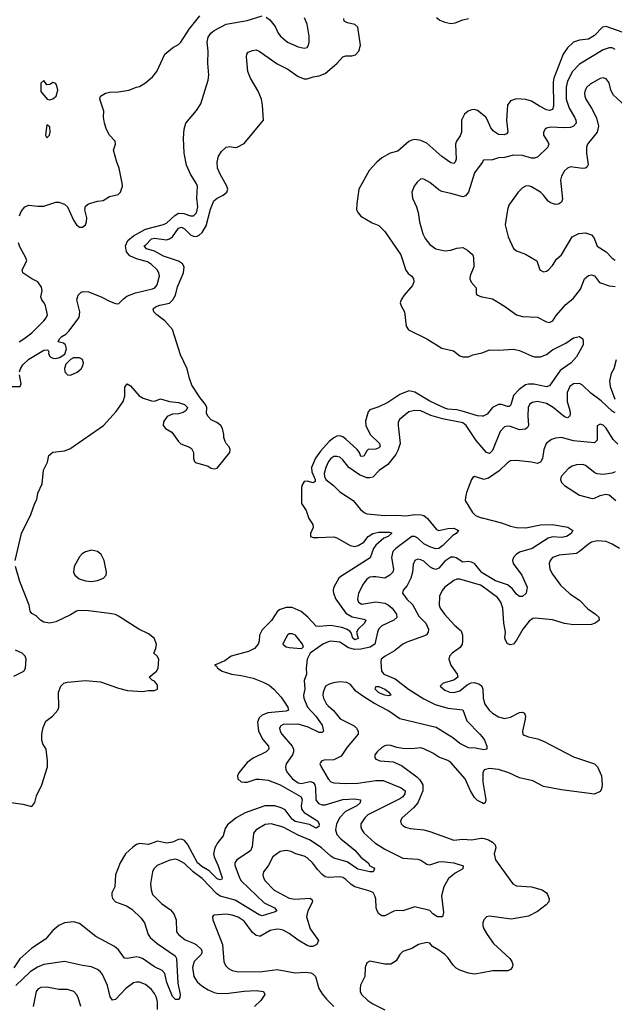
# Model space of a CAD drawing. Header units: inches. Extents: x 1839270 to 1929235, y 762242 to 910350.
# Tile 214 of 256: x 1896909 to 1900884, y 841845 to 848421. Entities that reach past the tile are written whole.
import ezdxf

# ---------------------------------------------------------------- set-up
doc = ezdxf.new("R2010")
doc.units = ezdxf.units.IN
doc.header["$MEASUREMENT"] = 0
doc.layers.add('B8894', color=7, linetype='Continuous')
doc.layers.add('B9804', color=7, linetype='Continuous')

msp = doc.modelspace()

# ---------------------------------------------------------------- linework, layer by layer
at = {"layer": 'B8894', "color": 5}
for points, elevation in [([(1896878.7, 844810), (1896920.7, 844990), (1896984.2, 845115.8), (1897010, 845192.7), (1897023.3, 845216.7), (1897030, 845258.8), (1897059.6, 845320.4), (1897068.7, 845411.3), (1897095.3, 845464.7), (1897103.7, 845510), (1897130, 845532.7), (1897210, 845542.4), (1897244.2, 845555.8), (1897469, 845710), (1897555.3, 845804.7), (1897601.2, 845870), (1897612.5, 845907.5), (1897612.9, 845967.1), (1897628, 845990), (1897650, 845974.8), (1897707.7, 845907.7), (1897734.1, 845894.1), (1897790, 845874.6), (1897810, 845873.4), (1897850, 845888), (1897910, 845870.4), (1897970, 845864.9), (1898011.3, 845850), (1898032, 845830), (1898022, 845810), (1898002, 845798), (1897970.8, 845789.2), (1897930, 845786), (1897896, 845770), (1897870, 845735.3), (1897868.2, 845710), (1897882.8, 845690), (1897925.8, 845665.8), (1897970, 845604.7), (1897987.5, 845587.5), (1898045.4, 845565.4), (1898056.9, 845556.9), (1898071.1, 845531.1), (1898071, 845490), (1898078, 845470), (1898084.5, 845464.5), (1898170, 845438), (1898190, 845424.7), (1898210, 845421), (1898230, 845426), (1898314.5, 845530), (1898316, 845550), (1898310, 845568), (1898289.4, 845589.4), (1898283.2, 845603.2), (1898274, 845630), (1898274, 845650), (1898264, 845690), (1898253.2, 845710), (1898228, 845730), (1898189.4, 845749.4), (1898168.7, 845770), (1898158, 845790), (1898159.3, 845830), (1898152, 845850), (1898116, 845896), (1898061, 845981), (1898044.3, 846024.3), (1898028.9, 846090), (1897983.2, 846183.2), (1897931.5, 846351.5), (1897880.2, 846410), (1897825.8, 846450), (1897805.8, 846470), (1897801.8, 846490), (1897817.9, 846502.1), (1897846.5, 846513.5), (1897910, 846528.1), (1897933.6, 846550), (1897950, 846580.8), (1897964.3, 846635.7), (1898003.7, 846730), (1898007.7, 846770), (1897997.3, 846790), (1897970, 846809.2), (1897870, 846841.7), (1897810, 846874.7), (1897756.9, 846890), (1897740.7, 846910), (1897750, 846914), (1897790, 846958.4), (1897810, 846962.1), (1897889.9, 846950.1), (1897910, 846957.7), (1897930, 846970.7), (1897970, 847029.4), (1897990, 847035.2), (1898010, 847024.1), (1898050, 846984.6), (1898070, 846974.8), (1898090, 846973.5), (1898110, 846981), (1898130, 846999.5), (1898155.2, 847044.8), (1898185, 847155), (1898207.9, 847212.1), (1898228.8, 847230), (1898269.7, 847250), (1898294.8, 847270), (1898300.9, 847290), (1898294.4, 847310), (1898248.2, 847388.2), (1898232.5, 847430), (1898228.5, 847470), (1898239.1, 847510), (1898259.2, 847540.8), (1898290, 847568.9), (1898314.6, 847574.6), (1898350, 847567.7), (1898362, 847570), (1898410, 847594.9), (1898539.1, 847750), (1898532.7, 847850), (1898524.8, 847890), (1898502.6, 847942.6), (1898451.2, 848030), (1898434.9, 848074.9), (1898426.3, 848173.7), (1898427.6, 848190), (1898436.9, 848203.1), (1898464.4, 848215.6), (1898490, 848219.5), (1898510, 848210.3), (1898630, 848127), (1898701.1, 848090), (1898770, 848041.4), (1898810, 848025.9), (1898830, 848026.2), (1898870, 848039.7), (1898910, 848045.2), (1898950, 848061.1), (1899031.9, 848130), (1899070, 848172.5), (1899090, 848179.2), (1899130, 848179.1), (1899153.6, 848186.4), (1899176.5, 848210), (1899187.2, 848250), (1899170, 848371.3), (1899150, 848388.8), (1899100.4, 848400.4), (1899078.7, 848410), (1899076.4, 848430)], 520), ([(1896907.6, 847110), (1896919.1, 847140.9), (1896943.6, 847170), (1896970, 847182.7), (1897030, 847175), (1897070, 847174.9), (1897150, 847202.4), (1897170, 847201.3), (1897207.9, 847187.9), (1897228.4, 847170), (1897270, 847082.8), (1897290, 847050.8), (1897310, 847034.8), (1897330, 847034.8), (1897349.5, 847050.5), (1897355.6, 847070), (1897357.1, 847097.1), (1897345.1, 847150), (1897350, 847174.8), (1897369, 847190), (1897384.4, 847195.6), (1897430, 847208.2), (1897467.2, 847212.8), (1897510, 847239.1), (1897566.6, 847253.4), (1897584, 847270), (1897596, 847310), (1897593.2, 847330), (1897575.1, 847430), (1897558.7, 847470), (1897536.9, 847550), (1897549.5, 847589.5), (1897547, 847610), (1897509.2, 847650), (1897490, 847688), (1897476, 847730), (1897469.5, 847770), (1897472.3, 847810), (1897444.5, 847890), (1897449.2, 847910), (1897482, 847930), (1897510, 847938), (1897570, 847939.3), (1897638, 847950), (1897690, 847970.7), (1897710, 847974), (1897750, 847998.8), (1897798.3, 848041.7), (1897825.8, 848074.2), (1897878.7, 848190), (1897930, 848233.4), (1897970, 848254.6), (1897986.6, 848270), (1898042.2, 848357.8), (1898112.5, 848447.5)], 560), ([(1896908.9, 846070), (1896914.7, 846090), (1896930, 846116.3), (1896970, 846154.4), (1897070, 846213.4), (1897096.9, 846216.9), (1897103.6, 846203.6), (1897102.8, 846190), (1897114, 846170), (1897130, 846160.4), (1897150, 846158.4), (1897174.9, 846165.1), (1897211.9, 846188.1), (1897222.5, 846222.5), (1897216, 846250), (1897201.5, 846261.5), (1897166, 846270), (1897175.3, 846290), (1897190, 846304.7), (1897218.6, 846321.4), (1897238.9, 846341.1), (1897307.9, 846432.1), (1897312.3, 846470), (1897291.5, 846550), (1897299.7, 846580.3), (1897319.7, 846600.3), (1897333.6, 846606.4), (1897370, 846604.2), (1897453.4, 846570), (1897510, 846540.3), (1897550, 846526), (1897570, 846524), (1897602.3, 846557.7), (1897625.3, 846574.7), (1897683.3, 846596.7), (1897796.6, 846623.4), (1897812.8, 846630), (1897828.7, 846650), (1897843.1, 846710), (1897839.8, 846730), (1897827.7, 846750), (1897790, 846786.6), (1897762.9, 846802.9), (1897690, 846823.4), (1897644.6, 846844.6), (1897622.5, 846870), (1897617, 846910), (1897633.1, 846946.9), (1897670, 846977.5), (1897750, 847021.8), (1897870, 847053.3), (1897890, 847062.4), (1897946, 847114), (1897970, 847127.7), (1898005.8, 847125.8), (1898050, 847110.2), (1898070, 847111.5), (1898092.2, 847130), (1898099.1, 847170), (1898093.7, 847230), (1898097, 847310), (1898089.5, 847330), (1898050, 847389.3), (1898024.2, 847450), (1898009.6, 847530), (1898004.2, 847630), (1898009.6, 847690.4), (1898020.7, 847730), (1898090, 847814.8), (1898120.1, 847859.9), (1898170, 848018), (1898172.8, 848050), (1898166, 848130), (1898168.6, 848210), (1898161.6, 848270), (1898170, 848305.3), (1898185.8, 848330), (1898210, 848347.8), (1898289.9, 848390.1), (1898430, 848415.8), (1898530, 848447)], 540), ([(1898557.5, 848437.5), (1898580.3, 848420.3), (1898616.1, 848376.1), (1898637.3, 848330), (1898651.4, 848310), (1898700.3, 848270), (1898770, 848239.7), (1898810, 848230.3), (1898830, 848236.3), (1898839.6, 848250), (1898844.7, 848270), (1898845.1, 848310), (1898829.7, 848390), (1898813.2, 848433.2)], 540), ([(1899695.4, 848435.4), (1899717.2, 848417.2), (1899750, 848403.7), (1899790, 848394.9), (1899820.1, 848399.9), (1899870, 848420.4), (1899908, 848430)], 520), ([(1900000, 847789.8), (1899970, 847814.8), (1899950, 847820.9), (1899930, 847819.8), (1899906.4, 847810), (1899882.6, 847790), (1899862, 847750), (1899862, 847670), (1899854.3, 847645.7), (1899828.6, 847610), (1899822.5, 847590), (1899826, 847490), (1899820.4, 847470), (1899810, 847460.5), (1899790, 847464), (1899730, 847507.4), (1899630, 847596.5), (1899590, 847614.5), (1899550, 847620.7), (1899530, 847617.4), (1899510, 847607.8), (1899437.1, 847542.9), (1899385.5, 847530), (1899330, 847497.8), (1899296.1, 847470), (1899245.9, 847414.1), (1899175.6, 847290), (1899161.6, 847190), (1899160.7, 847150), (1899170.6, 847130), (1899188.8, 847108.8), (1899264.4, 847064.4), (1899310, 847046), (1899350, 847006.7), (1899457.2, 846850), (1899490, 846747.7), (1899506, 846726), (1899530, 846707.7), (1899541.3, 846690), (1899543.1, 846670), (1899535.4, 846644.6), (1899478.6, 846581.4), (1899458.7, 846550), (1899452.4, 846530), (1899458, 846510), (1899480.4, 846470), (1899493, 846373), (1899507.3, 846350), (1899630, 846288.9), (1899730, 846227.2), (1899808.8, 846208.8), (1899850, 846175.8), (1899870, 846168.2), (1899910, 846169.2), (1899938.2, 846181.8), (1899990, 846193.4), (1900000, 846197)], 520), ([(1900000, 847468), (1899950, 847398.3), (1899910, 847269.7), (1899890, 847243.9), (1899870, 847237.2), (1899790, 847260.9), (1899730, 847273.1), (1899710, 847284.4), (1899650, 847333.6), (1899610, 847356.9), (1899590, 847357), (1899564.8, 847335.2), (1899545.5, 847310), (1899530.5, 847270), (1899534.9, 847230), (1899562.4, 847170), (1899573.1, 847133.1), (1899580.9, 847070), (1899603.2, 846990), (1899618.8, 846958.8), (1899650, 846919.5), (1899690, 846891.5), (1899750, 846878.3), (1899790, 846882), (1899830, 846895.3), (1899870, 846900.4), (1899901.8, 846881.8), (1899937.1, 846850), (1899942.4, 846830), (1899944.9, 846770), (1899919.7, 846710), (1899918, 846690), (1899927.6, 846667.6), (1899960.3, 846630), (1899959.3, 846590), (1899964.2, 846584.2), (1899996, 846570), (1900000, 846569.3)], 540), ([(1896905.2, 846270), (1896936.9, 846290), (1896991, 846330), (1897070.8, 846410), (1897087.3, 846430), (1897095.3, 846450), (1897082, 846510), (1897073.2, 846530), (1897057.3, 846550), (1897051.2, 846570), (1897058.6, 846610), (1897054.4, 846634.4), (1897030.5, 846670.5), (1896989.7, 846690), (1896931.5, 846730), (1896925.1, 846750), (1896957.7, 846810), (1896951, 846830), (1896910, 846903.6), (1896901, 846930)], 560), ([(1896810, 845971.3), (1896912, 845970), (1896918.5, 845990), (1896907.3, 846050)], 540), ([(1900000, 845773.8), (1899970, 845775.7), (1899866.8, 845806.8), (1899830, 845814.7), (1899770, 845819.5), (1899750, 845826.2), (1899650, 845873.6), (1899550, 845933.7), (1899510, 845943.2), (1899450, 845918.3), (1899370, 845864), (1899310, 845836), (1899250, 845814.8), (1899238.6, 845801.4), (1899219.7, 845740.3), (1899222.3, 845710), (1899251.9, 845650), (1899314.5, 845590), (1899319, 845570), (1899310, 845560.7), (1899290, 845553.6), (1899239.3, 845550), (1899230, 845541.6), (1899210, 845505.1), (1899190, 845504.4), (1899179.8, 845530), (1899165.4, 845550), (1899090, 845620.4), (1899070, 845635), (1899050, 845641.3), (1899030, 845639.2), (1899010, 845629.3), (1898977.3, 845602.7), (1898920.7, 845539.3), (1898887.3, 845492.7), (1898859.1, 845430), (1898860.9, 845400.9), (1898883.5, 845350), (1898883.4, 845336.6), (1898870, 845328.4), (1898830, 845337.8), (1898810, 845335.5), (1898794.5, 845310), (1898792.1, 845290), (1898793.3, 845190), (1898823.5, 845143.5), (1898841.7, 845090), (1898868.5, 845050), (1898870.2, 845030), (1898853.4, 844990), (1898853.4, 844970), (1898870, 844963.2), (1898901.5, 844961.5), (1899010, 844966), (1899030, 844960.2), (1899118, 844910), (1899150, 844903.5), (1899171.1, 844910), (1899209, 844931), (1899239.5, 844970), (1899270, 844990.1), (1899310, 844998.7), (1899378.9, 844998.9), (1899394.2, 844994.2), (1899394.9, 844990), (1899372, 844970), (1899342.5, 844957.5), (1899289.7, 844910.3), (1899275.1, 844890), (1899252.5, 844827.5), (1899056.8, 844703.2), (1899042.3, 844690), (1899008.3, 844630), (1899004.2, 844610), (1899006.6, 844590), (1899021.6, 844550), (1899090, 844456.8), (1899132.1, 844432.1), (1899210, 844417.9), (1899223.6, 844410), (1899213.6, 844390), (1899170.8, 844350), (1899160.2, 844330), (1899171.8, 844288.2), (1899150, 844278.1), (1899135, 844290), (1899124.8, 844324.8), (1899116.1, 844336.1), (1899094, 844350), (1899061.5, 844361.5), (1898990, 844375.6), (1898910, 844367.6), (1898890, 844369.9), (1898834.3, 844430), (1898790, 844468.8), (1898730, 844495.4), (1898690, 844494.9), (1898650, 844482.6), (1898633.4, 844470), (1898591.3, 844408.7), (1898530, 844346), (1898512.6, 844310), (1898509.5, 844270), (1898502.4, 844250), (1898478.9, 844221.1), (1898439.7, 844200.3), (1898322, 844170), (1898281.4, 844138.6), (1898211, 844110), (1898223.7, 844103.7), (1898230.8, 844090), (1898262, 844070), (1898326, 844050), (1898390, 844041.5), (1898470, 844022.7), (1898536.8, 843996.8), (1898576, 843976), (1898607.7, 843950), (1898656.9, 843896.9), (1898700.8, 843830), (1898703.8, 843816.2), (1898704.9, 843810), (1898690, 843803.4), (1898567.9, 843792.1), (1898530, 843775.9), (1898510, 843757.2), (1898499.8, 843730), (1898505.9, 843670), (1898534.2, 843614.2), (1898571.3, 843570), (1898573.6, 843550), (1898555.6, 843530), (1898470, 843488.5), (1898430, 843460.5), (1898374, 843390), (1898364.7, 843370), (1898366.7, 843350), (1898390, 843331.5), (1898410, 843327.7), (1898430, 843328.2), (1898490, 843347.7), (1898509.6, 843349.6), (1898570, 843340.8), (1898650, 843310.6), (1898790.1, 843230.1), (1898796.3, 843210), (1898790.1, 843170), (1898792.3, 843150), (1898798.9, 843138.9), (1898810, 843126.3), (1898899.6, 843070), (1898910.1, 843050.1), (1898907.6, 843032.4), (1898890, 843022), (1898845.6, 843045.6), (1898750, 843065.1), (1898730, 843081.9), (1898683.4, 843143.4), (1898657.8, 843157.8), (1898614, 843170), (1898546.7, 843170), (1898416.2, 843123.8), (1898356.9, 843090), (1898297.2, 843042.8), (1898282, 843018), (1898269.3, 842970), (1898234.1, 842925.9), (1898213.3, 842890), (1898205, 842850), (1898208.2, 842830), (1898235, 842770), (1898262.3, 842690), (1898259.4, 842680.6), (1898250, 842675.8), (1898230, 842683.2), (1898176.7, 842736.7), (1898126.1, 842766.1), (1898097.8, 842790), (1898030, 842914), (1898010, 842939.5), (1897990, 842948.6), (1897970, 842946), (1897930, 842928.6), (1897890, 842920.6), (1897830, 842934.9), (1897770, 842911.3), (1897710, 842919.1), (1897690, 842912.1), (1897664.8, 842895.2), (1897616.9, 842850), (1897580.7, 842790), (1897550.3, 842710), (1897544.7, 842630), (1897526, 842590), (1897524.8, 842570), (1897530, 842550.6), (1897550.3, 842530), (1897623, 842503), (1897660, 842480), (1897720.8, 842420.8), (1897744, 842390), (1897768.4, 842310), (1897781.2, 842290), (1897829.2, 842250), (1897949.1, 842169.1), (1897956.8, 842150), (1897966.8, 841986.8), (1897981.1, 841910), (1897980.5, 841890), (1897970, 841876), (1897950, 841876.2), (1897930, 841896.9), (1897892.9, 841990), (1897878.9, 842050), (1897861.8, 842070), (1897810, 842096.2), (1897730.3, 842150.3), (1897710, 842158.5), (1897690, 842161.9), (1897630, 842150.6), (1897610, 842153.6), (1897570, 842208.7), (1897543.9, 842230), (1897417.7, 842297.7), (1897310, 842383.8), (1897270, 842396), (1897210, 842389.8), (1897170, 842372.1), (1897130, 842338), (1897081, 842279), (1896990, 842219.9), (1896910, 842149.2), (1896870, 842089.2)], 520), ([(1900000, 845563.9), (1899959.5, 845610), (1899893.8, 845710), (1899870, 845728.9), (1899736.2, 845756.2), (1899658, 845778), (1899590, 845807.7), (1899550, 845811.1), (1899510, 845801.1), (1899447.2, 845750), (1899439.8, 845730), (1899439.8, 845710), (1899452, 845590), (1899436.7, 845543.3), (1899423.4, 845516.6), (1899370.4, 845450), (1899311.7, 845410), (1899270, 845366.6), (1899250, 845360.3), (1899230, 845361.4), (1899180.2, 845380.2), (1899110, 845429.9), (1899070, 845482.3), (1899050, 845498.2), (1899030, 845504.6), (1899010, 845502.9), (1898990, 845490.7), (1898973.9, 845470), (1898955.3, 845430), (1898944.8, 845390), (1898946.1, 845370), (1898956.5, 845350), (1899006.5, 845310), (1899050, 845267.6), (1899138, 845210), (1899188.2, 845150), (1899210.6, 845130), (1899230, 845121.5), (1899349.2, 845109.2), (1899427.9, 845112.1), (1899490, 845108.2), (1899550, 845116), (1899593.5, 845113.5), (1899610, 845108.6), (1899635.5, 845090), (1899695.8, 845015.8), (1899710.2, 845010.2), (1899770, 845022.6), (1899810, 845024.9), (1899841.6, 845010), (1899826, 844990), (1899804.3, 844975.7), (1899738.2, 844910), (1899710, 844889.9), (1899690, 844886.7), (1899650, 844899.9), (1899610, 844920.4), (1899570, 844957.7), (1899550, 844969.9), (1899530, 844968.6), (1899422.6, 844890), (1899403.2, 844870), (1899394.5, 844830), (1899408.8, 844750), (1899403.2, 844730), (1899384.3, 844710), (1899350, 844691), (1899290, 844701), (1899270, 844700.2), (1899250, 844696.8), (1899230, 844683.5), (1899204.2, 844650), (1899174.9, 844590), (1899168.1, 844550), (1899173.7, 844530), (1899196.5, 844516.5), (1899290, 844533.3), (1899350, 844524.2), (1899373.1, 844513.1), (1899398.9, 844490), (1899428, 844450), (1899430.8, 844429.2), (1899409.6, 844410.4), (1899330, 844372.8), (1899310, 844353.3), (1899300.1, 844330), (1899282.3, 844250), (1899251.6, 844230), (1899190, 844216.2), (1899150, 844214.6), (1899106.4, 844226.4), (1899050, 844264.6), (1898990, 844269.4), (1898970, 844265.4), (1898936.1, 844250), (1898850.7, 844190), (1898830.5, 844149.5), (1898823, 844090), (1898826, 844050), (1898811.5, 844008.5), (1898814.6, 843950), (1898806.8, 843910), (1898808.3, 843890), (1898832.7, 843830), (1898887.6, 843770), (1898930.1, 843710), (1898939.5, 843670), (1898930, 843659.7), (1898910, 843660.7), (1898836.8, 843696.8), (1898770, 843714.9), (1898670, 843712.8), (1898655.6, 843704.4), (1898646.8, 843690), (1898651, 843670), (1898662, 843650), (1898729.4, 843570), (1898739.8, 843550), (1898739.8, 843530), (1898731.9, 843510), (1898690.1, 843449.9), (1898685.6, 843430), (1898688.4, 843410), (1898698.2, 843390), (1898733.4, 843350), (1898770, 843323.6), (1898790, 843319.8), (1898850, 843333.4), (1898870, 843325.5), (1898881.5, 843310), (1898886.9, 843290), (1898889.6, 843209.6), (1898906.1, 843186.1), (1898930, 843176.6), (1898950, 843177), (1899070, 843212.1), (1899150, 843217.4), (1899186.4, 843210), (1899185.8, 843190), (1899162.2, 843170), (1899087.9, 843132.1), (1899050, 843093.2), (1899026.7, 843050), (1899019.8, 843010), (1899030, 842979), (1899055.9, 842950), (1899150, 842874), (1899188.4, 842828.4), (1899239.1, 842790), (1899250.5, 842770.5), (1899276.3, 842756.3), (1899281, 842750), (1899271, 842730), (1899250, 842729.8), (1899170, 842748.2), (1899097.4, 842797.4), (1899010, 842821.7), (1898990, 842833.7), (1898927, 842890), (1898850, 842941.1), (1898770, 842974.2), (1898670, 843027.1), (1898590, 843049.8), (1898550, 843045.6), (1898488.9, 843010), (1898472.9, 842987.1), (1898464.1, 842895.9), (1898452.3, 842870), (1898360.9, 842810), (1898346.5, 842790), (1898346.2, 842773.8), (1898377.7, 842690), (1898390.1, 842670), (1898543.3, 842523.3), (1898611.7, 842490), (1898628, 842470), (1898617.8, 842462.2), (1898530, 842434.7), (1898510, 842442.5), (1898350, 842541.3), (1898250, 842567.6), (1898225.2, 842585.2), (1898130, 842686.2), (1898069.9, 842729.9), (1898010, 842785.4), (1897970, 842808.5), (1897950, 842813.9), (1897912.7, 842807.3), (1897828.6, 842771.4), (1897805.7, 842750), (1897797.7, 842730), (1897784.7, 842650), (1897787.2, 842610), (1897798, 842578), (1897857.1, 842517.1), (1897916.6, 842476.6), (1897939.6, 842450), (1897956.2, 842410), (1897956.5, 842330), (1897970.3, 842310), (1898014.4, 842274.4), (1898070, 842254), (1898090, 842241.9), (1898123.8, 842210), (1898127.8, 842190), (1898121.9, 842178.1), (1898076.5, 842130), (1898064.4, 842090), (1898073, 842030), (1898094.7, 841994.7), (1898127.2, 841967.2), (1898170, 841941.6), (1898210, 841922.8), (1898230, 841918.4), (1898290, 841917.5), (1898410, 841933.2), (1898490, 841937.8), (1898538.8, 841930), (1898548, 841910), (1898521.7, 841870), (1898478.9, 841830)], 540), ([(1900000, 845354.2), (1899950, 845371.1), (1899937.4, 845362.6), (1899928.4, 845350), (1899896.7, 845263.3), (1899888, 845230), (1899887.7, 845210), (1899934.9, 845130), (1899955.5, 845110), (1899994.3, 845094.3), (1900000, 845092.9)], 560), ([(1896852, 843192), (1896930, 843181.3), (1896990, 843166.7), (1897010, 843193), (1897021.9, 843238.1), (1897057.2, 843310), (1897095.5, 843430), (1897095.5, 843470), (1897085.7, 843550), (1897064.4, 843584.4), (1897057.7, 843610), (1897058.4, 843650), (1897066.5, 843693.5), (1897084.8, 843735.2), (1897129.8, 843770), (1897164.8, 843810), (1897171.4, 843830), (1897169.8, 843930.2), (1897185.4, 843970), (1897196.8, 843983.2), (1897204.2, 843990), (1897230, 843995.7), (1897350, 844007.7), (1897450, 843999), (1897570, 843955.8), (1897630, 843941.3), (1897730, 843934.9), (1897770, 843941.6), (1897810, 843940.5), (1897829.4, 843950.6), (1897830, 843977.2), (1897810, 844002.7), (1897795.3, 844010), (1897775.3, 844030), (1897824, 844070), (1897835.3, 844090), (1897839, 844150), (1897828.7, 844170), (1897805.2, 844190), (1897819.5, 844220.5), (1897823.8, 844250), (1897808.7, 844290), (1897770, 844319.8), (1897705.1, 844350), (1897570, 844436.5), (1897550, 844447.3), (1897510, 844455), (1897370, 844473.4), (1897305.4, 844474.6), (1897288.4, 844471.6), (1897250, 844446.9), (1897150, 844399.5), (1897110, 844389.5), (1897070, 844398), (1897049.2, 844410), (1897018.9, 844438.9), (1896990, 844455.3), (1896979, 844470), (1896973.2, 844510), (1896910, 844669), (1896882, 844770)], 520), ([(1900000, 844727.3), (1899995.5, 844730), (1899950, 844788), (1899930, 844798.9), (1899910, 844802), (1899870, 844797.8), (1899826.9, 844826.9), (1899810, 844831.9), (1899790, 844830.5), (1899750, 844805.4), (1899710, 844758.1), (1899690, 844749.9), (1899670, 844754.5), (1899650, 844766.1), (1899610, 844804.1), (1899590, 844814), (1899570, 844817.2), (1899550.2, 844809.8), (1899538.5, 844781.5), (1899533.6, 844730), (1899523.5, 844690), (1899498.5, 844641.5), (1899473.1, 844610), (1899468.9, 844590), (1899496.5, 844550), (1899535.3, 844515.3), (1899577.8, 844437.8), (1899622.8, 844390), (1899640.8, 844350), (1899640.3, 844330), (1899627.2, 844312.8), (1899614.8, 844305.2), (1899497.3, 844262.7), (1899470.9, 844249.1), (1899415.3, 844204.7), (1899352.2, 844170), (1899325.5, 844150), (1899323, 844130), (1899327.7, 844070), (1899342, 844050), (1899418.5, 844018.5), (1899508.3, 843950), (1899610, 843886), (1899686.8, 843846.8), (1899770, 843822.2), (1899871.8, 843811.8), (1899897.1, 843737.1), (1899985.7, 843650), (1900000, 843630.4)], 560), ([(1900000, 844637), (1899990, 844644.2), (1899850, 844684.5), (1899830, 844684), (1899810, 844676.5), (1899750.3, 844630), (1899732.5, 844607.5), (1899716.1, 844570), (1899713.2, 844510), (1899720.2, 844490), (1899748.1, 844450), (1899816.5, 844376.5), (1899859.2, 844339.2), (1899867.9, 844310), (1899868.7, 844271.3), (1899865.6, 844250), (1899852.7, 844227.3), (1899799.3, 844190), (1899782.4, 844170), (1899778.4, 844150), (1899790.4, 844110), (1899833.4, 844050), (1899838, 844030), (1899811, 844009), (1899740.7, 843990), (1899719.5, 843970), (1899750, 843943.5), (1899784, 843930), (1899810, 843927), (1899850, 843937.5), (1899900.4, 843979.6), (1899927.9, 843992.1), (1899950, 843993.8), (1899982.8, 843982.8), (1899997.8, 843970), (1900000, 843964)], 580), ([(1896870, 844036.4), (1896937.2, 844070), (1896949, 844090), (1896953.2, 844150), (1896945.2, 844170), (1896926, 844190), (1896881.2, 844210)], 540), ([(1900000, 843547.2), (1899956.6, 843556.6), (1899910, 843558), (1899850, 843587.3), (1899803.8, 843623.8), (1899693.9, 843693.9), (1899450, 843751.7), (1899370, 843808.1), (1899276.1, 843856.1), (1899201.9, 843901.9), (1899156.9, 843936.9), (1899119.9, 843979.9), (1899095.2, 843995.2), (1899050, 843999.3), (1899007.4, 843992.6), (1898977.8, 843982.2), (1898952.2, 843970), (1898936.6, 843930), (1898935.4, 843910), (1898940.7, 843890), (1898959.3, 843850), (1898970, 843837.8), (1899007.7, 843807.7), (1899051.2, 843751.2), (1899144, 843704), (1899159.7, 843690), (1899172.4, 843670), (1899171.5, 843648.5), (1899097.7, 843562.3), (1899057.5, 843502.5), (1899010, 843478.2), (1898943.6, 843476.4), (1898928.8, 843471.2), (1898920.6, 843459.4), (1898916.4, 843450), (1898924, 843430), (1898970.2, 843350), (1898990, 843331.2), (1899010, 843324.8), (1899090, 843319.4), (1899170, 843321.3), (1899290, 843338.6), (1899339.7, 843339.7), (1899459.5, 843290), (1899486.5, 843270), (1899484.1, 843250), (1899470.1, 843230), (1899450, 843216.4), (1899236.2, 843110), (1899216.5, 843090), (1899190.2, 843050), (1899189.1, 843030), (1899193.9, 843013.9), (1899209.1, 842990), (1899282.9, 842922.9), (1899350, 842880.9), (1899470, 842820.6), (1899570, 842813.8), (1899590, 842806.9), (1899630, 842780.3), (1899650, 842776.9), (1899710, 842796.9), (1899730, 842798.2), (1899810, 842789.2), (1899873.4, 842770), (1899870.6, 842750), (1899819.6, 842720.4), (1899775.9, 842684.1), (1899744.1, 842630), (1899727.5, 842570), (1899742.5, 842457.5), (1899734.4, 842430), (1899702, 842430), (1899669.7, 842450), (1899650, 842471.1), (1899550, 842496.1), (1899470, 842468.9), (1899430, 842470.7), (1899410, 842466.2), (1899350, 842434.8), (1899330, 842435.4), (1899310, 842449.7), (1899298.8, 842470), (1899292.4, 842490), (1899288.9, 842550), (1899283.5, 842570), (1899270.9, 842590.9), (1899242.9, 842602.9), (1899148.9, 842628.9), (1899124.5, 842644.5), (1899090, 842679.5), (1899070, 842691.2), (1899050, 842696.3), (1898970, 842691.5), (1898950, 842695.8), (1898930, 842710.9), (1898902.2, 842742.2), (1898866.8, 842790), (1898830, 842822.3), (1898810, 842833.7), (1898754.3, 842850), (1898724.9, 842864.9), (1898690, 842872.6), (1898650, 842865.2), (1898601.1, 842830), (1898570, 842769.7), (1898539, 842730), (1898533.8, 842710), (1898539.2, 842690), (1898550.2, 842670), (1898610, 842606.7), (1898710, 842553.3), (1898747.3, 842547.3), (1898850, 842554), (1898863.2, 842543.2), (1898867.3, 842530), (1898835.4, 842470), (1898825.3, 842430), (1898849.7, 842349.7), (1898907, 842270), (1898895.5, 842244.5), (1898869, 842231), (1898850, 842230.9), (1898830, 842238.4), (1898770, 842273.4), (1898710, 842317.7), (1898670, 842339.4), (1898650, 842344.5), (1898630, 842345.8), (1898583, 842337), (1898519.1, 842300.9), (1898510, 842298.9), (1898490, 842304.2), (1898464.3, 842324.3), (1898410, 842399.8), (1898370, 842425.8), (1898330, 842440.3), (1898290, 842446.8), (1898210, 842440.9), (1898203.4, 842436.6), (1898199.1, 842430), (1898200.4, 842410), (1898265.2, 842245.2), (1898274, 842130), (1898284.3, 842104.3), (1898304, 842084), (1898330.2, 842070.2), (1898370, 842062.7), (1898530, 842064.8), (1898630, 842078.4), (1898750, 842055.9), (1898819, 842059), (1898855.4, 842055.4), (1898869.2, 842049.2), (1898887, 842030), (1898909.3, 841950), (1898930, 841914), (1898958.9, 841878.9), (1899010, 841831)], 560), ([(1900000, 843189.7), (1899970, 843206.2), (1899950, 843226.4), (1899923.2, 843270), (1899885.6, 843350), (1899790, 843459.8), (1899770, 843474.2), (1899710, 843495.3), (1899670, 843523.1), (1899610, 843551.8), (1899590, 843558.5), (1899530, 843551.2), (1899470, 843553.6), (1899430, 843559.6), (1899390, 843573.3), (1899365.1, 843574.9), (1899350, 843571.8), (1899330, 843559.5), (1899299.1, 843530), (1899284, 843510), (1899282, 843490), (1899290, 843482), (1899318, 843470), (1899405.2, 843465.2), (1899460.7, 843440.7), (1899563.8, 843363.8), (1899583.3, 843343.3), (1899602.7, 843310), (1899604.6, 843270), (1899571.4, 843190), (1899542.3, 843157.7), (1899464.9, 843090), (1899454.4, 843070), (1899459.3, 843050), (1899470, 843039.3), (1899488, 843028), (1899518.2, 843018.2), (1899610, 843009.1), (1899650, 842999.1), (1899810, 842941.1), (1899870, 842947.2), (1899930, 842942.6), (1899993.9, 842953.9), (1900000, 842953.7)], 580), ([(1900000, 842055), (1899950, 842046), (1899910, 842051.9), (1899850, 842072.9), (1899826.9, 842086.9), (1899806.3, 842106.3), (1899770, 842157.4), (1899750, 842176.9), (1899710, 842206.9), (1899669.2, 842230), (1899650, 842253.2), (1899630, 842258), (1899575.6, 842244.4), (1899530, 842217), (1899470, 842197), (1899450, 842177.2), (1899425.1, 842134.9), (1899390, 842114), (1899350, 842113), (1899250, 842132.7), (1899230, 842122), (1899219.1, 842090), (1899217.1, 842030), (1899188.1, 841971.9), (1899184.2, 841950), (1899186, 841930), (1899194.9, 841910), (1899236, 841870), (1899270, 841847.7), (1899350, 841808.6)], 580), ([(1897830.5, 841809.5), (1897830, 841862), (1897823.5, 841890), (1897810, 841918), (1897790, 841944.4), (1897750, 841976.8), (1897710, 841992), (1897690, 841993.1), (1897670, 841987.6), (1897619.6, 841950), (1897550, 841877), (1897530, 841872), (1897513.7, 841893.7), (1897496.5, 841970), (1897463.9, 842043.9), (1897450, 842062.4), (1897430, 842078), (1897390, 842095.4), (1897330, 842103.5), (1897210, 842131), (1897070, 842111.4), (1897027.8, 842092.2), (1896979.3, 842060.7), (1896882.8, 841970)], 540), ([(1897318.8, 841830), (1897300.8, 841890), (1897289.7, 841910), (1897270.5, 841930.5), (1897230, 841943.9), (1897170, 841944.8), (1897090, 841959.8), (1897050, 841956.5), (1897030, 841946), (1897019.6, 841930), (1896999.7, 841830)], 560)]:
    msp.add_lwpolyline(points, dxfattribs=dict(at, elevation=elevation))
for points, elevation in [([(1897070, 848015.3), (1897050, 847998), (1897050, 847942), (1897094, 847890), (1897110, 847884.7), (1897130, 847891.3), (1897152.7, 847910), (1897163.7, 847950), (1897159.5, 847970), (1897150, 847994), (1897130, 848002), (1897110, 847988), (1897090, 847986)], 580), ([(1897090, 847718), (1897081, 847650), (1897090, 847632), (1897108, 847650), (1897114, 847670), (1897110, 847706)], 580), ([(1897310, 846163.6), (1897270, 846162), (1897247.9, 846152.1), (1897218.8, 846121.2), (1897208.5, 846091.5), (1897210.4, 846070), (1897229.2, 846049.2), (1897250, 846047.1), (1897293.6, 846066.4), (1897319.8, 846090), (1897331.9, 846110), (1897336, 846130), (1897330, 846152)], 540), ([(1897390, 844878), (1897350, 844866.3), (1897327.2, 844852.8), (1897310, 844834.5), (1897274.4, 844770), (1897268.4, 844730), (1897277.1, 844710), (1897306.4, 844686.4), (1897350, 844672.4), (1897390, 844669.3), (1897430, 844674.9), (1897469.4, 844690), (1897487.3, 844710), (1897489.6, 844730), (1897473.7, 844810), (1897453.7, 844850), (1897429.3, 844870)], 520), ([(1898730, 844319.7), (1898710, 844318.3), (1898699.5, 844310), (1898676.5, 844270), (1898667.6, 844250), (1898670, 844247.4), (1898690, 844232.9), (1898710, 844227.1), (1898790, 844221.6), (1898805.2, 844230), (1898800.5, 844250), (1898753, 844310)], 540), ([(1899374, 843906), (1899350, 843908.5), (1899310, 843926), (1899285, 843950), (1899290, 843967.3), (1899310, 843968.2), (1899350.1, 843950.1), (1899376.9, 843930), (1899390, 843909.8)], 540)]:
    msp.add_lwpolyline(points, close=True, dxfattribs=dict(at, elevation=elevation))
at = {"layer": 'B9804', "color": 5}
for points, elevation in [([(1900936.7, 848336.7), (1900830, 848376.6), (1900804.7, 848370), (1900750, 848315), (1900711.5, 848290), (1900650, 848284.1), (1900610, 848270.6), (1900570, 848232.3), (1900541.9, 848190), (1900478.8, 848030), (1900473.9, 848006.1), (1900476.4, 847843.6), (1900470, 847820.4), (1900450, 847815), (1900430, 847819.6), (1900382.4, 847842.4), (1900330, 847876.8), (1900292.5, 847887.5), (1900230, 847891.9), (1900190, 847878.9), (1900169.2, 847850), (1900162.1, 847750), (1900171.4, 847670), (1900162, 847658), (1900147.4, 847652.6), (1900110, 847654.8), (1900075.7, 847675.7), (1900057.7, 847697.7), (1900037, 847750), (1900023.7, 847770), (1900000, 847789.8)], 520), ([(1900890, 848221.8), (1900870, 848232.3), (1900850, 848233.2), (1900810, 848220.6), (1900650, 848124.1), (1900604.2, 848075.8), (1900569.6, 848010), (1900561.5, 847970), (1900561.7, 847890), (1900581.6, 847830), (1900618.5, 847770), (1900626.6, 847750), (1900628.4, 847730), (1900611.3, 847710), (1900590, 847701.1), (1900550, 847698.3), (1900456.4, 847703.6), (1900430, 847696.9), (1900421.3, 847690), (1900410.3, 847670), (1900410.3, 847650), (1900440.8, 847600.8), (1900445.5, 847590), (1900442.2, 847577.8), (1900439.6, 847570), (1900370, 847502.2), (1900350, 847495.4), (1900330, 847495.4), (1900270, 847513.1), (1900210, 847516.1), (1900150, 847501.4), (1900110, 847497.3), (1900070, 847484.4), (1900010, 847482), (1900000, 847468)], 540), ([(1900951, 847850), (1900877.6, 847917.6), (1900860.6, 847950), (1900850, 847998.4), (1900830, 848026.6), (1900810, 848032.1), (1900790, 848028.6), (1900722.6, 847990), (1900700.2, 847970), (1900689.4, 847950.6), (1900684.2, 847930), (1900686.2, 847910), (1900692.3, 847890), (1900730.7, 847830.7), (1900764.6, 847764.6), (1900778.6, 847710), (1900769.3, 847670), (1900703.6, 847590), (1900696.9, 847570), (1900697.5, 847530), (1900708.1, 847451.9), (1900702.6, 847437.4), (1900691.7, 847428.3), (1900670, 847426.1), (1900590, 847438.2), (1900570, 847429.8), (1900549.5, 847410.5), (1900530, 847376.9), (1900523, 847350), (1900537.7, 847222.3), (1900530, 847201.3), (1900511.5, 847188.5), (1900490, 847185.6), (1900456.7, 847196.7), (1900440.3, 847210), (1900410.8, 847250), (1900390, 847268.7), (1900330, 847304.4), (1900310, 847311.1), (1900290.3, 847309.7), (1900270, 847298.7), (1900240.3, 847270), (1900178, 847182), (1900168.8, 847150), (1900154, 847050), (1900174.3, 846970), (1900210, 846893.4), (1900230, 846876.4), (1900290, 846854.4), (1900364.9, 846810), (1900386, 846750), (1900410, 846736.4), (1900430, 846740.4), (1900443.7, 846750), (1900470, 846779.1), (1900498.2, 846821.8), (1900530, 846850.5), (1900601.1, 846970), (1900646.2, 846993.8), (1900690, 846996.9), (1900730, 846983.1), (1900745.6, 846965.6), (1900770, 846907.6), (1900828.7, 846870), (1900870, 846828.7), (1900890, 846815.3)], 560), ([(1900000, 846569.3), (1900070, 846556.5), (1900150, 846508.7), (1900230, 846449.1), (1900270, 846439.1), (1900370, 846433.4), (1900430, 846402), (1900450, 846399.1), (1900472.3, 846410), (1900495.8, 846444.2), (1900560.3, 846519.7), (1900610, 846560.5), (1900658.3, 846621.7), (1900684.7, 846690), (1900710, 846711.8), (1900730, 846716), (1900750, 846710.3), (1900784.8, 846664.8), (1900850, 846643.7), (1900890, 846639.8)], 540), ([(1900000, 846197), (1900050, 846215.4), (1900110, 846214.2), (1900210, 846220.6), (1900250, 846211.5), (1900330, 846175.2), (1900350.1, 846170.1), (1900390, 846170.1), (1900430, 846185.7), (1900470, 846215.3), (1900559, 846261), (1900610, 846295.8), (1900650, 846305.5), (1900672, 846290), (1900676.4, 846270), (1900674.4, 846250), (1900630, 846169.4), (1900594.4, 846130), (1900521.8, 846078.2), (1900450, 845975.8), (1900430, 845969.9), (1900345.6, 845985.6), (1900310, 845986.4), (1900290, 845981.5), (1900247.3, 845950), (1900208.7, 845911.3), (1900192.4, 845847.6), (1900181.5, 845838.5), (1900170, 845836.8), (1900130.4, 845850.4), (1900110, 845849.9), (1900069.3, 845830), (1900033.1, 845786.9), (1900021.2, 845778.8), (1900006.6, 845773.4), (1900000, 845773.8)], 520), ([(1900895.5, 846150), (1900879.6, 846090), (1900861.9, 846058.1), (1900851, 846010), (1900855.3, 845970), (1900886.1, 845886.1)], 540), ([(1900890, 845795.6), (1900870, 845806.6), (1900796.4, 845876.4), (1900726, 845926), (1900670, 845980.7), (1900650, 845991.3), (1900610, 845989.8), (1900585.8, 845970), (1900568.7, 845930), (1900569.4, 845870.6), (1900587.3, 845810), (1900588.4, 845791.6), (1900585.2, 845774.8), (1900575.9, 845764.1), (1900570, 845761.4), (1900550, 845768.3), (1900473.9, 845830), (1900430, 845858), (1900370.1, 845869.9), (1900335.4, 845864.6), (1900317.3, 845850), (1900308.1, 845830), (1900305.5, 845774.5), (1900309.1, 845710.9), (1900302.9, 845697.1), (1900290, 845685.2), (1900250, 845680.7), (1900190, 845702.9), (1900170, 845705.8), (1900150, 845700.7), (1900121.6, 845670), (1900070, 845543.6), (1900050, 845524.5), (1900029.8, 845530), (1900000, 845563.9)], 540), ([(1900906.9, 845586.9), (1900876.4, 845616.4), (1900830, 845692.6), (1900810, 845712.8), (1900790, 845719.5), (1900770, 845708), (1900767.9, 845612.1), (1900750, 845595.1), (1900610, 845607.9), (1900530, 845629.8), (1900490, 845626.6), (1900462.7, 845617.3), (1900428.7, 845591.3), (1900412.6, 845550), (1900402.7, 845490), (1900390, 845465.7), (1900379.4, 845460.6), (1900370, 845457.4), (1900330, 845466.2), (1900230, 845477.5), (1900190, 845473.8), (1900170, 845462), (1900112.9, 845407.1), (1900041.6, 845358.4), (1900010, 845350.8), (1900000, 845354.2)], 560), ([(1900890, 845400.4), (1900870, 845391.9), (1900810, 845382.4), (1900770, 845386.9), (1900753.7, 845393.7), (1900690, 845442.6), (1900672.7, 845450), (1900630, 845448.2), (1900601.6, 845438.4), (1900576.7, 845423.3), (1900528.2, 845370), (1900523, 845350), (1900530.7, 845330), (1900550.4, 845310.4), (1900650, 845246), (1900736.2, 845223.8), (1900750, 845224.9), (1900790, 845243.1), (1900827.1, 845252.9), (1900850, 845248.5), (1900893.4, 845210)], 580), ([(1900000, 845092.9), (1900130, 845059.8), (1900190, 845037.6), (1900230, 845028.7), (1900291.9, 845028.1), (1900390, 845047.1), (1900469.2, 845049.2), (1900571.9, 845031.9), (1900606.8, 845010), (1900594.8, 844990), (1900564, 844970), (1900530, 844962.9), (1900470, 844966), (1900441.1, 844958.9), (1900335.2, 844890), (1900250, 844864.3), (1900227.9, 844850), (1900210.2, 844830), (1900203.6, 844810), (1900208, 844790), (1900266, 844710), (1900300.2, 844630), (1900294.4, 844590), (1900270, 844569.5), (1900250, 844569.6), (1900230, 844583.6), (1900201.8, 844621.8), (1900170, 844646.5), (1900090, 844674), (1900000, 844727.3)], 560), ([(1900918.8, 844890), (1900870, 844918), (1900830, 844935.8), (1900770, 844940.5), (1900730, 844930.5), (1900710, 844918.9), (1900651.4, 844868.6), (1900630, 844856.4), (1900515.6, 844844.4), (1900471.4, 844828.6), (1900455.3, 844810), (1900448.9, 844790), (1900453.1, 844750), (1900470, 844717.1), (1900524.7, 844644.7), (1900587.1, 844587.1), (1900650, 844543.2), (1900705.6, 844485.6), (1900758.7, 844450), (1900779.3, 844430), (1900781.6, 844410), (1900770, 844399.6), (1900756.3, 844390), (1900730, 844382), (1900610, 844378.5), (1900550, 844387.6), (1900470, 844413.1), (1900355.2, 844424.8), (1900338.1, 844421.9), (1900315.2, 844404.8), (1900271.8, 844350), (1900230, 844276.3), (1900210.3, 844250), (1900190, 844245.3), (1900170, 844251.5), (1900156, 844276), (1900152.7, 844292.7), (1900155.9, 844330), (1900144.9, 844390), (1900138.7, 844490), (1900125, 844530), (1900102.5, 844562.5), (1900000, 844637)], 580), ([(1900000, 843964), (1900005.2, 843950), (1900006.4, 843890), (1900018.8, 843850), (1900046.3, 843810), (1900070.4, 843790), (1900110, 843765.8), (1900150, 843754.2), (1900190, 843763.2), (1900250, 843793.7), (1900270, 843795.5), (1900283, 843790), (1900289, 843770), (1900287.5, 843750), (1900270.3, 843670), (1900272.4, 843650), (1900282, 843642), (1900310.2, 843630.2), (1900370, 843617.3), (1900410, 843602.6), (1900610, 843498), (1900750, 843450.2), (1900771.2, 843431.2), (1900797.2, 843370), (1900801.2, 843310), (1900798.2, 843281.8), (1900790, 843266.4), (1900750, 843248.8), (1900530, 843276.2), (1900410, 843299.6), (1900338.2, 843338.2), (1900250, 843357.9), (1900179.3, 843390), (1900110, 843412.9), (1900050, 843419.9), (1900013.4, 843410), (1900003.8, 843390), (1900003.9, 843330), (1900023.7, 843210), (1900020.7, 843190), (1900010, 843184.2), (1900000, 843189.7)], 580), ([(1900000, 843630.4), (1900014.9, 843610), (1900032.2, 843570), (1900032.2, 843547.8), (1900010, 843545.1), (1900000, 843547.2)], 560), ([(1900000, 842953.7), (1900013.3, 842953.3), (1900043.3, 842943.3), (1900068.8, 842928.8), (1900087.7, 842910), (1900092.2, 842890), (1900080.7, 842850), (1900090.2, 842810), (1900204.4, 842650), (1900230, 842637.1), (1900330, 842629.2), (1900402, 842610), (1900430, 842590.4), (1900438, 842578), (1900447, 842550), (1900444.9, 842530), (1900428.7, 842510), (1900370, 842465), (1900310, 842433.6), (1900194.3, 842414.3), (1900050, 842432.7), (1900030, 842429), (1900010.6, 842409.4), (1900004, 842390), (1900005.5, 842370), (1900010.5, 842350), (1900032.7, 842310), (1900076.4, 842250), (1900184.4, 842150), (1900199.5, 842130), (1900205.7, 842110), (1900201.3, 842090), (1900190, 842077.6), (1900172.1, 842067.9), (1900070, 842067.7), (1900000, 842055)], 580)]:
    msp.add_lwpolyline(points, dxfattribs=dict(at, elevation=elevation))

doc.saveas('drawing.dxf')
